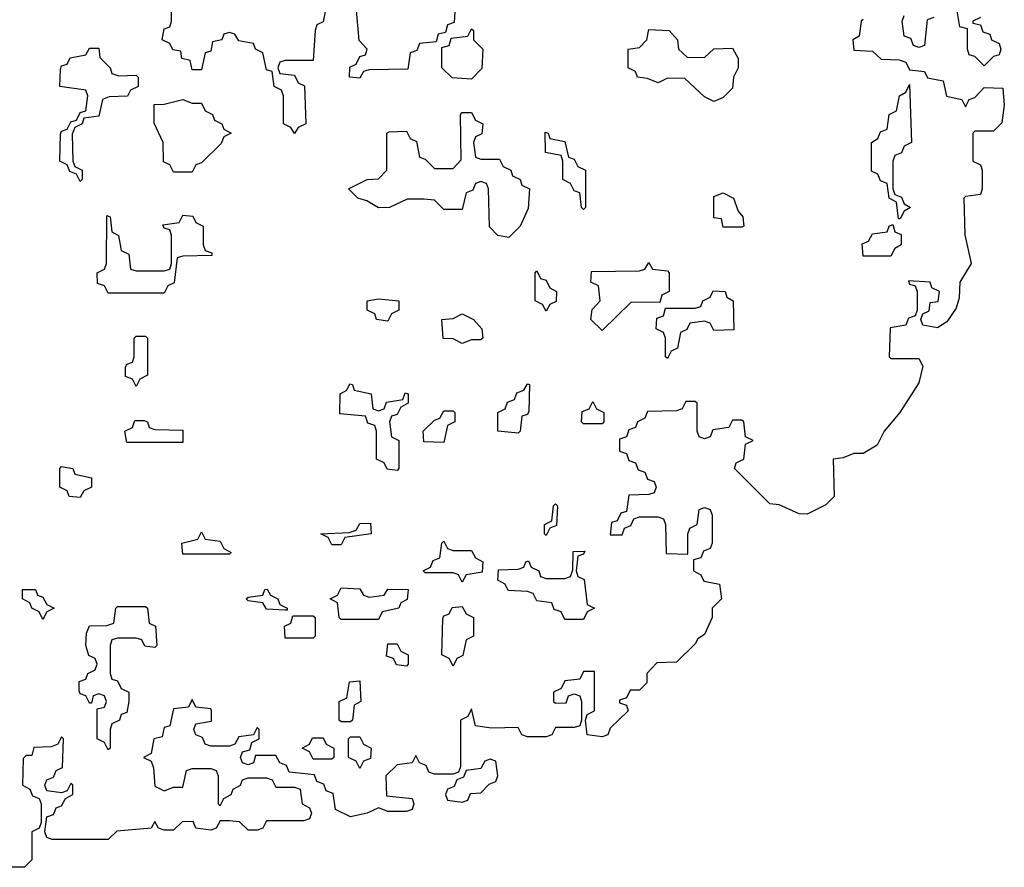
# Model space of a CAD drawing. Header units: inches. Extents: x 2774406 to 2911609, y 892737 to 1000506.
# Tile 50 of 79: x 2810220 to 2812333, y 963294 to 965113. Entities that reach past the tile are written whole.
import ezdxf

# ---------------------------------------------------------------- set-up
doc = ezdxf.new("R2010")
doc.units = ezdxf.units.IN
doc.header["$MEASUREMENT"] = 0
doc.layers.add('C8916', color=7, linetype='Continuous')

msp = doc.modelspace()

# ---------------------------------------------------------------- linework, layer by layer
at = {"layer": 'C8916', "color": 6}
for points in [[(2810878, 965142), (2810871.6, 965108.4), (2810858, 965102), (2810854, 965090), (2810850, 965026), (2810790, 965026), (2810778, 965022), (2810774, 965010), (2810778, 964998), (2810810, 964994), (2810818, 964978), (2810831.6, 964971.6), (2810834, 964890), (2810818, 964882), (2810810, 964868.7), (2810802, 964882), (2810786, 964890), (2810786, 964950), (2810782, 964962), (2810766, 964970), (2810762, 965002), (2810750, 965006), (2810742, 965042), (2810726, 965050), (2810722, 965062), (2810690, 965068), (2810682, 965082), (2810670, 965086), (2810658, 965082), (2810654, 965070), (2810634, 965066), (2810630, 965046), (2810618, 965042), (2810610, 965006), (2810590, 965006), (2810586, 965026), (2810568, 965030), (2810566, 965046), (2810548.4, 965048.4), (2810542, 965062), (2810526, 965070), (2810530, 965094), (2810542, 965098), (2810546, 965110), (2810546, 965150)], [(2811154, 965130), (2811152.7, 965107.3), (2811138, 965102), (2811134, 965086), (2811118, 965082), (2811114, 965066), (2811078, 965062), (2811072.7, 965047.3), (2811058, 965042), (2811052.7, 965007.3), (2810970, 965006), (2810958, 965002), (2810950, 964988), (2810928, 964990), (2810928.4, 965011.6), (2810942, 965018), (2810950, 965034), (2810962, 965038), (2810966, 965050), (2810948.7, 965068.7), (2810942, 965142)], [(2812182, 965118), (2812167.3, 965112.7), (2812162, 965058), (2812150, 965054), (2812138, 965058), (2812132.7, 965072.7), (2812118, 965078), (2812114, 965110), (2812118, 965122)], [(2812282, 965118), (2812266, 965110), (2812266, 965106), (2812282, 965102), (2812287.3, 965087.3), (2812302, 965082), (2812306, 965070), (2812322, 965062), (2812326, 965050), (2812322, 965038), (2812310, 965034), (2812290, 965014), (2812270, 965034), (2812258, 965038), (2812254, 965050), (2812254, 965094), (2812238, 965098), (2812232, 965132)], [(2812030, 965114), (2812026, 965110), (2812022, 965078), (2812008, 965070), (2812010, 965048), (2812050, 965046), (2812068.9, 965028.9), (2812107.3, 965027.3), (2812122, 965022), (2812130, 965006), (2812162, 965002), (2812168.4, 964988.4), (2812202, 964982), (2812208.9, 964948.9), (2812242, 964942), (2812250, 964926), (2812258, 964942), (2812270, 964946), (2812290, 964968), (2812330, 964966), (2812333.2, 964930), (2812328, 964892), (2812310, 964874), (2812270, 964874), (2812266, 964870), (2812266, 964810), (2812282, 964802), (2812286, 964790), (2812286, 964750), (2812282, 964738), (2812250, 964734), (2812246, 964730), (2812248.4, 964651.6), (2812262, 964590), (2812238, 964550), (2812236.4, 964516.4), (2812230, 964494), (2812210, 964464.7), (2812190, 964452), (2812158, 964458), (2812154, 964470), (2812158, 964482), (2812171.6, 964488.4), (2812174, 964506), (2812191.3, 964508.7), (2812194, 964530), (2812178, 964538), (2812174, 964550), (2812127.3, 964552.7), (2812130, 964546), (2812142, 964542), (2812146, 964530), (2812146, 964490), (2812142, 964478), (2812127.3, 964472.7), (2812122, 964458), (2812088.4, 964451.6), (2812086, 964390), (2812090, 964386), (2812150, 964386), (2812158, 964370), (2812150, 964334), (2812108.7, 964270), (2812075.3, 964230), (2812060.2, 964199.8), (2812030, 964182), (2812010, 964182), (2811987.3, 964172.7), (2811966, 964170), (2811968, 964090), (2811950, 964072), (2811910, 964052), (2811892.7, 964052.7), (2811850, 964072), (2811830, 964074), (2811754, 964150), (2811758, 964162), (2811774, 964170), (2811778, 964202), (2811794, 964210), (2811778, 964218), (2811774, 964250), (2811770, 964254), (2811750, 964254), (2811742, 964238), (2811707.3, 964232.7), (2811702, 964218), (2811690, 964214), (2811678, 964218), (2811674, 964230), (2811674, 964290), (2811670, 964294), (2811650, 964294), (2811642, 964278), (2811630, 964274), (2811567.3, 964272.7), (2811562, 964258), (2811546, 964250), (2811542, 964238), (2811527.3, 964232.7), (2811522, 964218), (2811507.3, 964212.7), (2811507.3, 964187.3), (2811522, 964182), (2811527.3, 964167.3), (2811542, 964162), (2811547.3, 964147.3), (2811562, 964142), (2811567.3, 964127.3), (2811582, 964122), (2811586, 964110), (2811582, 964098), (2811570, 964094), (2811527.3, 964092.7), (2811522, 964058), (2811510, 964054), (2811502, 964038), (2811490, 964034), (2811487.3, 964007.3), (2811512.7, 964007.3), (2811518, 964022), (2811532, 964028), (2811538, 964042), (2811550, 964046), (2811590, 964046), (2811602, 964042), (2811606, 964030), (2811607.3, 963967.3), (2811654, 963966), (2811654, 964010), (2811658, 964022), (2811674, 964030), (2811678, 964062), (2811690, 964066), (2811702, 964062), (2811706, 964050), (2811706, 963990), (2811702, 963978), (2811687.3, 963972.7), (2811682, 963958), (2811666, 963954), (2811666, 963930), (2811682, 963922), (2811688, 963908), (2811722, 963902), (2811726, 963870), (2811706, 963850), (2811706, 963830), (2811690, 963794), (2811675.3, 963784.7), (2811670, 963774), (2811630, 963734), (2811587.3, 963732.7), (2811566, 963710), (2811566, 963690), (2811550, 963674), (2811530, 963674), (2811522, 963658), (2811507.3, 963652.7), (2811507.3, 963647.3), (2811522, 963642), (2811526, 963630), (2811487.3, 963592.7), (2811482, 963578), (2811470, 963574), (2811438, 963578), (2811434, 963610), (2811438, 963622), (2811454, 963630), (2811454, 963714), (2811430, 963714), (2811422, 963698), (2811390, 963694), (2811382, 963678), (2811366, 963670), (2811366, 963650), (2811370, 963646), (2811392.7, 963647.3), (2811398, 963662), (2811410, 963666), (2811422, 963662), (2811426, 963650), (2811426, 963610), (2811422, 963598), (2811410, 963594), (2811370, 963594), (2811362, 963578), (2811350, 963574), (2811310, 963574), (2811298, 963578), (2811290, 963594), (2811232.7, 963592.7), (2811198, 963598), (2811190, 963634), (2811182, 963618), (2811166, 963610), (2811166, 963510), (2811162, 963498), (2811150, 963494), (2811110, 963494), (2811098, 963498), (2811092.7, 963512.7), (2811078, 963518), (2811070, 963534), (2811062, 963518), (2811030, 963514), (2811006, 963490), (2811007.3, 963447.3), (2811062, 963442), (2811066, 963430), (2811062, 963418), (2811050, 963414), (2811010, 963414), (2810990, 963422), (2810966, 963410), (2810930, 963402), (2810898, 963418), (2810892.7, 963452.7), (2810878, 963458), (2810872.7, 963472.7), (2810858, 963478), (2810852.7, 963492.7), (2810798, 963498), (2810792.7, 963512.7), (2810778, 963518), (2810770, 963534), (2810726, 963534), (2810722, 963518), (2810710, 963514), (2810698, 963518), (2810694, 963530), (2810698, 963542), (2810714, 963546), (2810718, 963562), (2810734, 963570), (2810734, 963590), (2810730, 963594), (2810722, 963578), (2810690, 963574), (2810682, 963558), (2810670, 963554), (2810630, 963554), (2810618, 963558), (2810612.7, 963572.7), (2810598, 963578), (2810594, 963590), (2810598, 963602), (2810632, 963608), (2810632, 963630), (2810630, 963634), (2810598, 963638), (2810590, 963654), (2810582, 963638), (2810550, 963634), (2810542, 963598), (2810530, 963594), (2810526, 963574), (2810508, 963570), (2810502, 963538), (2810486, 963530), (2810502, 963522), (2810507.3, 963507.3), (2810510, 963468), (2810530, 963458), (2810550, 963466), (2810570, 963466), (2810578, 963502), (2810590, 963506), (2810630, 963506), (2810642, 963502), (2810646, 963490), (2810646, 963430), (2810650, 963426), (2810658, 963442), (2810674, 963450), (2810678, 963462), (2810694, 963470), (2810698, 963482), (2810710, 963486), (2810750, 963486), (2810762, 963482), (2810770, 963466), (2810810, 963466), (2810822, 963462), (2810826, 963430), (2810842, 963422), (2810846, 963410), (2810842, 963398), (2810830, 963394), (2810750, 963394), (2810742, 963378), (2810730, 963374), (2810710, 963374), (2810691.6, 963391.6), (2810670, 963394), (2810650, 963394), (2810642, 963378), (2810630, 963374), (2810598, 963378), (2810592, 963392), (2810568.4, 963391.6), (2810550, 963374), (2810530, 963374), (2810518, 963378), (2810510, 963392), (2810502, 963378), (2810428.4, 963371.6), (2810410, 963354), (2810290, 963354), (2810278, 963358), (2810274, 963370), (2810278, 963402), (2810292.7, 963407.3), (2810298, 963422), (2810310, 963426), (2810318, 963442), (2810334, 963450), (2810334, 963470), (2810330, 963474), (2810322, 963458), (2810310, 963454), (2810278, 963458), (2810274, 963470), (2810278, 963482), (2810292.7, 963487.3), (2810298, 963502), (2810312, 963508), (2810314, 963570), (2810310, 963574), (2810302, 963558), (2810287.3, 963552.7), (2810250, 963551.3), (2810246, 963534), (2810234, 963534), (2810227.3, 963527.3), (2810226, 963470), (2810242, 963462), (2810247.3, 963447.3), (2810262, 963442), (2810266, 963430), (2810266, 963390), (2810262, 963378), (2810246, 963370), (2810246, 963310), (2810230, 963294), (2810130, 963294)]]:
    msp.add_lwpolyline(points, dxfattribs=at)
for points in [[(2811190, 964986), (2811148.4, 964988.4), (2811126, 965010), (2811126, 965054), (2811142, 965058), (2811146, 965074), (2811182, 965078), (2811190, 965094), (2811194, 965090), (2811194, 965070), (2811214, 965050), (2811211.6, 965008.4)], [(2811690, 965032), (2811710, 965051), (2811750, 965052), (2811762, 965030), (2811762, 965010), (2811752, 964990), (2811750, 964966), (2811730, 964946), (2811710, 964938), (2811690, 964948), (2811647.3, 964987.3), (2811610, 964988), (2811590, 964978), (2811567.3, 964987.3), (2811546, 964990), (2811542, 965002), (2811526, 965010), (2811526, 965050), (2811550, 965054), (2811566, 965070), (2811570, 965092), (2811614, 965090), (2811632, 965070), (2811634, 965050), (2811652.7, 965032.7)], [(2810432.7, 964992.7), (2810470, 964994), (2810474, 964990), (2810474, 964970), (2810458, 964962), (2810451.1, 964948.9), (2810412, 964948), (2810398, 964942), (2810390, 964906), (2810358, 964902), (2810354, 964890), (2810338, 964882), (2810332.7, 964867.3), (2810334, 964810), (2810338, 964798), (2810354, 964790), (2810354, 964770), (2810350, 964766), (2810342, 964782), (2810327.3, 964787.3), (2810322, 964802), (2810306, 964810), (2810307.3, 964867.3), (2810310, 964874), (2810322, 964878), (2810330, 964894), (2810342, 964898), (2810350, 964914), (2810362, 964918), (2810366, 964950), (2810362, 964962), (2810306, 964970), (2810307.3, 965007.3), (2810310, 965014), (2810322, 965018), (2810328.4, 965031.6), (2810362, 965038), (2810370, 965052), (2810390, 965052), (2810392, 965032), (2810414, 965010), (2810418, 964998)], [(2812106, 964686), (2812102, 964722), (2812086, 964730), (2812082, 964762), (2812067.3, 964767.3), (2812062, 964782), (2812048.4, 964788.4), (2812048, 964850), (2812062, 964858), (2812067.3, 964872.7), (2812082, 964878), (2812086, 964910), (2812102, 964918), (2812108, 964950), (2812122, 964958), (2812130, 964974), (2812134, 964850), (2812118, 964842), (2812112.7, 964827.3), (2812098, 964822), (2812094, 964810), (2812094, 964750), (2812098, 964738), (2812112.7, 964732.7), (2812118, 964718), (2812132, 964710), (2812118, 964702), (2812110, 964686)], [(2810590, 964934), (2810610, 964934), (2810618, 964918), (2810634, 964910), (2810638, 964898), (2810654, 964890), (2810658, 964878), (2810674, 964870), (2810658, 964862), (2810652.7, 964847.3), (2810610, 964806), (2810598, 964802), (2810590, 964786), (2810550, 964786), (2810542, 964802), (2810528.4, 964808.4), (2810528, 964850), (2810508.7, 964891.3), (2810508.4, 964931.6), (2810530, 964932), (2810570, 964942)], [(2811210, 964814), (2811250, 964814), (2811258, 964798), (2811274, 964790), (2811278, 964778), (2811294, 964770), (2811298, 964758), (2811314, 964750), (2811311.6, 964708.4), (2811294, 964670), (2811270, 964646), (2811246, 964650), (2811228.4, 964668.4), (2811226, 964750), (2811222, 964762), (2811210, 964766), (2811198, 964762), (2811192.7, 964747.3), (2811178, 964742), (2811170, 964706), (2811130, 964706), (2811110, 964726), (2811088.4, 964728.4), (2811051.6, 964728.4), (2811014, 964710), (2810990, 964709.2), (2810964.7, 964724.7), (2810946, 964730), (2810926, 964750), (2810966, 964770), (2810990, 964772), (2811008, 964790), (2811008, 964870), (2811012.7, 964872.7), (2811050, 964874), (2811058, 964858), (2811071.6, 964851.6), (2811078, 964818), (2811090, 964814), (2811110, 964794), (2811150, 964794), (2811167.3, 964812.7), (2811166, 964910), (2811170, 964914), (2811190, 964914), (2811198, 964898), (2811214, 964890), (2811211.6, 964868.4), (2811198, 964862), (2811194, 964850), (2811198, 964818)], [(2811430, 964706), (2811426, 964710), (2811422, 964742), (2811410, 964746), (2811402, 964762), (2811386, 964770), (2811386, 964810), (2811382, 964822), (2811348.4, 964828.4), (2811348, 964872), (2811354, 964870), (2811358, 964858), (2811390, 964852), (2811398, 964818), (2811410, 964814), (2811418, 964798), (2811434, 964790), (2811434, 964710)], [(2811730, 964668), (2811726, 964686), (2811710, 964688), (2811710, 964734), (2811730, 964742), (2811752, 964730), (2811762, 964702), (2811772, 964690), (2811774, 964670), (2811770, 964668)], [(2810410, 964526), (2810402, 964542), (2810387.3, 964547.3), (2810386, 964570), (2810402, 964578), (2810406, 964590), (2810407.3, 964692.7), (2810414, 964690), (2810418, 964658), (2810432, 964650), (2810438, 964618), (2810454, 964610), (2810458, 964578), (2810470, 964574), (2810530, 964574), (2810542, 964578), (2810546, 964590), (2810546, 964650), (2810542, 964662), (2810530, 964666), (2810527.3, 964672.7), (2810562, 964678), (2810570, 964694), (2810591.6, 964691.6), (2810598, 964678), (2810614, 964670), (2810614, 964630), (2810618, 964618), (2810632.7, 964612.7), (2810632.7, 964607.3), (2810570, 964606), (2810558, 964602), (2810551.6, 964548.4), (2810538, 964542), (2810530, 964526)], [(2812030, 964606), (2812028, 964632), (2812042, 964638), (2812050, 964654), (2812082, 964658), (2812086, 964670), (2812094, 964674), (2812098, 964658), (2812112, 964652), (2812112, 964630), (2812098, 964622), (2812090, 964606)], [(2811350, 964488), (2811342, 964502), (2811326, 964510), (2811326, 964570), (2811330, 964574), (2811338, 964558), (2811350, 964554), (2811358, 964538), (2811372, 964530), (2811371.6, 964508.4), (2811358, 964502)], [(2811594, 964506), (2811532.7, 964507.3), (2811470, 964446), (2811446, 964470), (2811448.4, 964491.6), (2811466, 964510), (2811462, 964542), (2811446, 964550), (2811447.3, 964572.7), (2811550, 964574), (2811562, 964578), (2811570, 964592), (2811578, 964578), (2811610, 964574), (2811614, 964570), (2811614, 964530), (2811598, 964522)], [(2811710, 964446), (2811702, 964462), (2811690, 964466), (2811658, 964462), (2811652, 964448), (2811638, 964442), (2811631.6, 964408.4), (2811618, 964402), (2811610, 964386), (2811606, 964390), (2811606, 964430), (2811602, 964442), (2811586, 964450), (2811587.3, 964472.7), (2811602, 964478), (2811606, 964494), (2811670, 964494), (2811682, 964498), (2811686, 964510), (2811702, 964518), (2811708.4, 964531.6), (2811734, 964530), (2811738, 964518), (2811751.3, 964510), (2811752.7, 964447.3)], [(2811010, 964466), (2810986, 964470), (2810982, 964482), (2810966, 964490), (2810966, 964510), (2810990, 964514), (2811034, 964510), (2811034, 964490), (2811018, 964482)], [(2811170, 964418), (2811150, 964428), (2811129.1, 964429.1), (2811126, 964470), (2811150, 964472), (2811170, 964482), (2811194, 964470), (2811212, 964450), (2811214, 964430), (2811210, 964426), (2811190, 964426)], [(2810470, 964326), (2810462, 964342), (2810447.3, 964347.3), (2810447.3, 964367.3), (2810450, 964374), (2810462, 964378), (2810466, 964390), (2810466, 964430), (2810470, 964434), (2810490, 964434), (2810494, 964430), (2810494, 964350), (2810478, 964342)], [(2810990, 964274), (2811002, 964278), (2811007.3, 964292.7), (2811042, 964298), (2811047.3, 964312.7), (2811054, 964310), (2811054, 964290), (2811038, 964282), (2811030, 964266), (2811018, 964262), (2811014, 964250), (2811018, 964218), (2811034, 964210), (2811034, 964150), (2811030, 964146), (2811008.4, 964148.4), (2811002, 964162), (2810986, 964170), (2810986, 964230), (2810982, 964242), (2810967.3, 964247.3), (2810962, 964262), (2810907.3, 964267.3), (2810908, 964310), (2810922, 964318), (2810928.4, 964331.6), (2810934, 964330), (2810938, 964318), (2810974, 964310), (2810978, 964278)], [(2811290, 964226), (2811246, 964230), (2811246, 964270), (2811262, 964278), (2811267.3, 964292.7), (2811282, 964298), (2811287.3, 964312.7), (2811302, 964318), (2811310, 964332), (2811314, 964330), (2811312.7, 964272.7), (2811310, 964266), (2811298, 964262), (2811294, 964230)], [(2811430, 964246), (2811426, 964250), (2811427.3, 964272.7), (2811442, 964278), (2811450, 964294), (2811458, 964278), (2811474, 964270), (2811474, 964250), (2811470, 964246)], [(2811130, 964206), (2811087.3, 964207.3), (2811086, 964230), (2811110, 964254), (2811122, 964258), (2811130, 964274), (2811150, 964274), (2811154, 964270), (2811154, 964250), (2811138, 964242)], [(2810450, 964206), (2810446, 964230), (2810462, 964238), (2810467.3, 964252.7), (2810487.3, 964252.7), (2810494, 964250), (2810498, 964238), (2810510, 964234), (2810570, 964232), (2810570, 964206)], [(2810350, 964088), (2810326, 964090), (2810322, 964102), (2810306, 964110), (2810306, 964150), (2810310, 964154), (2810334, 964150), (2810338, 964138), (2810374, 964130), (2810374, 964110), (2810358, 964102)], [(2811350, 964006), (2811346, 964010), (2811346, 964030), (2811362, 964038), (2811366, 964070), (2811370, 964074), (2811374, 964070), (2811372, 964028), (2811358, 964022)], [(2810890, 963986), (2810882, 964002), (2810866, 964010), (2810927.3, 964012.7), (2810942, 964018), (2810950, 964032), (2810972.7, 964032.7), (2810974, 964010), (2810918, 964002), (2810910, 963986)], [(2810570, 963966), (2810568, 963990), (2810602, 963998), (2810610, 964014), (2810618, 963998), (2810650, 963994), (2810658, 963978), (2810674, 963970), (2810670, 963966)], [(2811150, 963974), (2811190, 963974), (2811198, 963958), (2811214, 963950), (2811212.7, 963927.3), (2811178, 963922), (2811170, 963906), (2811162, 963922), (2811150, 963926), (2811090, 963926), (2811086, 963930), (2811102, 963938), (2811107.3, 963952.7), (2811122, 963958), (2811126, 963990), (2811130, 963994), (2811138, 963978)], [(2811390, 963826), (2811382, 963842), (2811367.3, 963847.3), (2811362, 963862), (2811330, 963866), (2811322, 963882), (2811310, 963886), (2811268.4, 963888.4), (2811262, 963902), (2811246, 963910), (2811247.3, 963932.7), (2811290, 963934), (2811302, 963938), (2811306, 963950), (2811312, 963952), (2811318, 963938), (2811334, 963930), (2811338, 963918), (2811350, 963914), (2811390, 963914), (2811402, 963918), (2811407.3, 963932.7), (2811408, 963972), (2811432.7, 963972.7), (2811430, 963966), (2811418, 963962), (2811414, 963930), (2811418, 963918), (2811431.6, 963911.6), (2811438, 963858), (2811454, 963850), (2811438, 963842), (2811430, 963826)], [(2810270, 963826), (2810262, 963842), (2810246, 963850), (2810242, 963862), (2810226, 963870), (2810226, 963890), (2810254, 963890), (2810258, 963878), (2810270, 963874), (2810278, 963858), (2810294, 963850), (2810278, 963842)], [(2810790, 963846), (2810750, 963848), (2810742, 963862), (2810710, 963866), (2810706, 963870), (2810710, 963874), (2810742, 963878), (2810746, 963890), (2810751.1, 963891.1), (2810758, 963878), (2810774, 963870), (2810778, 963858), (2810794, 963850), (2810794, 963846)], [(2810970, 963874), (2811002, 963878), (2811010, 963891.3), (2811054, 963890), (2811051.3, 963868.7), (2811038, 963862), (2811034, 963850), (2810998, 963842), (2810990, 963826), (2810910, 963826), (2810906, 963830), (2810902, 963862), (2810886, 963870), (2810902, 963878), (2810910, 963894), (2810950, 963892), (2810958, 963878)], [(2810510, 963766), (2810488.4, 963768.4), (2810482, 963782), (2810470, 963786), (2810430, 963786), (2810418, 963782), (2810414, 963770), (2810414, 963710), (2810418, 963698), (2810430, 963694), (2810438, 963678), (2810454, 963670), (2810454, 963650), (2810450, 963626), (2810438, 963622), (2810434, 963610), (2810418, 963602), (2810414, 963590), (2810414, 963550), (2810410, 963546), (2810402, 963562), (2810386, 963570), (2810386, 963634), (2810402, 963638), (2810406, 963650), (2810402, 963662), (2810390, 963666), (2810378, 963662), (2810374, 963646), (2810370, 963646), (2810362, 963662), (2810350, 963666), (2810347.3, 963672.7), (2810347.3, 963692.7), (2810362, 963698), (2810366, 963710), (2810382, 963718), (2810386, 963730), (2810382, 963742), (2810368.7, 963748.7), (2810362, 963770), (2810363.1, 963796.9), (2810370, 963812), (2810407.3, 963812.7), (2810422, 963818), (2810426, 963850), (2810430, 963854), (2810490, 963854), (2810494, 963850), (2810498, 963818), (2810511.6, 963811.6), (2810514, 963770)], [(2811150, 963726), (2811142, 963742), (2811126, 963750), (2811128, 963828), (2811130, 963834), (2811142, 963838), (2811148.4, 963851.6), (2811170, 963854), (2811178, 963838), (2811194, 963830), (2811194, 963790), (2811178, 963782), (2811171.3, 963748.7), (2811158, 963742)], [(2810790, 963786), (2810788.4, 963811.6), (2810802, 963818), (2810806, 963834), (2810850, 963834), (2810854, 963830), (2810854, 963790), (2810850, 963786)], [(2811050, 963726), (2811028.4, 963728.4), (2811022, 963742), (2811007.3, 963747.3), (2811010, 963774), (2811030, 963774), (2811038, 963758), (2811054, 963750), (2811054, 963730)], [(2810910, 963606), (2810906, 963610), (2810906, 963650), (2810922, 963658), (2810928, 963692), (2810950, 963694), (2810952, 963650), (2810938, 963642), (2810934, 963610), (2810930, 963606)], [(2810850, 963526), (2810842, 963542), (2810826, 963550), (2810842, 963558), (2810848.4, 963571.6), (2810871.6, 963571.6), (2810878, 963558), (2810894, 963550), (2810894, 963530), (2810890, 963526)], [(2810950, 963506), (2810942, 963522), (2810926, 963530), (2810926, 963570), (2810930, 963574), (2810950, 963574), (2810958, 963558), (2810974, 963550), (2810972.7, 963527.3), (2810958, 963522)], [(2811230, 963526), (2811218, 963522), (2811210, 963506), (2811178, 963502), (2811172.7, 963487.3), (2811158, 963482), (2811152.7, 963467.3), (2811138, 963462), (2811134, 963450), (2811138, 963438), (2811170, 963434), (2811182, 963438), (2811187.3, 963452.7), (2811210, 963454), (2811227.3, 963472.7), (2811242, 963478), (2811246, 963490), (2811242, 963522)]]:
    msp.add_lwpolyline(points, close=True, dxfattribs=at)

doc.saveas('drawing.dxf')
